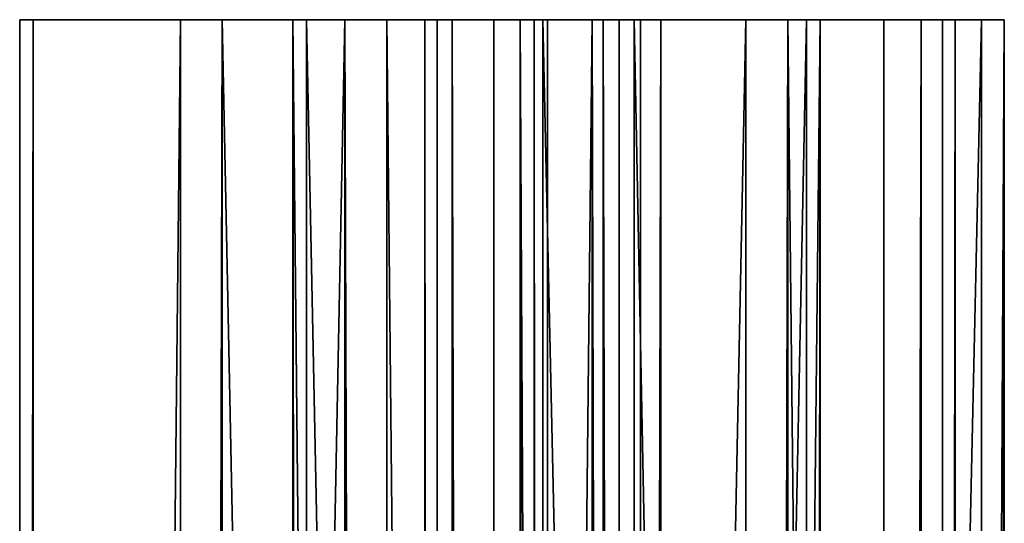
# Model space of a CAD drawing. Extents: x -1687 to 817, y -668 to 832.
# Tile 182 of 182: x 722 to 817, y 783 to 832. Entities that reach past the tile are written whole.
import ezdxf

# ---------------------------------------------------------------- set-up
doc = ezdxf.new("R2010")
doc.units = 0
doc.header["$LTSCALE"] = 25.4
doc.layers.get('0').update_dxf_attribs({"color": 13, "linetype": 'CONTINUOUS'})
doc.layers.add('WOOD', color=253, linetype='CONTINUOUS')

# ---------------------------------------------------------------- blocks, each defined once
blk = doc.blocks.new('L006_07-00_001_DOMY_LNA_OB')
at = {"color": 0}
for p, q in [((1500, 40, -37), (0, 40, -37)), ((0, 40, -3), (1500, 40, -3)), ((1500, 40, -37), (0, 40, -37)), ((0, 40, -3), (1500, 40, -3)), ((1500, 37, -40), (1500, 40, -37)), ((1500, 40, -37), (1500, 40, -3)), ((1500, 40, -3), (1500, 37)), ((1500, 40, -37), (1500, 40, -3)), ((1500, 37, -40), (1500, 40, -37)), ((1500, 40, -3), (1500, 37)), ((1500, 37), (0, 37)), ((0, 37, -40), (1500, 37, -40)), ((0, 37, -40), (1500, 37, -40)), ((1500, 37), (0, 37)), ((1500, 3), (1500, 37)), ((1500, 3, -40), (1500, 37, -40)), ((1500, 3), (1500, 37)), ((1500, 3, -40), (1500, 37, -40)), ((0, 3), (1500, 3)), ((1500, 3, -40), (0, 3, -40)), ((1500, 3, -40), (0, 3, -40)), ((0, 3), (1500, 3)), ((1500, 0, -37), (1500, 3, -40)), ((1500, 3), (1500, 0, -3)), ((1500, 0, -37), (1500, 3, -40)), ((1500, 3), (1500, 0, -3)), ((0, 0, -37), (1500, 0, -37)), ((1500, 0, -3), (0, 0, -3)), ((0, 0, -37), (1500, 0, -37)), ((1500, 0, -3), (0, 0, -3)), ((1500, 0, -3), (1500, 0, -37)), ((1500, 0, -3), (1500, 0, -37))]:
    blk.add_line(p, q, dxfattribs=at)
at = {"color": 7}
mesh = blk.add_polyface(dxfattribs=at)
corners = [(0, 40, -3), (1500, 40, -37), (0, 40, -37), (1500, 40, -3)]
mesh.append_faces([[corners[k] for k in face] for face in [(0, 1, 2), (1, 0, 3)]], dxfattribs={"vtx0": -1, "color": 7})
mesh = blk.add_polyface(dxfattribs=at)
corners = [(1500, 40, -37), (0, 37, -40), (0, 40, -37), (1500, 37, -40)]
mesh.append_faces([[corners[k] for k in face] for face in [(0, 1, 2), (1, 0, 3)]], dxfattribs={"vtx0": -1, "color": 7})
mesh = blk.add_polyface(dxfattribs=at)
corners = [(0, 37), (1500, 40, -3), (0, 40, -3), (1500, 37)]
mesh.append_faces([[corners[k] for k in face] for face in [(0, 1, 2), (1, 0, 3)]], dxfattribs={"vtx0": -1, "color": 7})
mesh = blk.add_polyface(dxfattribs=at)
corners = [(1500, 3, -40), (1500, 0, -3), (1500, 0, -37), (1500, 3), (1500, 37), (1500, 37, -40), (1500, 40, -37), (1500, 40, -3)]
mesh.append_faces([[corners[k] for k in face] for face in [(0, 1, 2), (4, 6, 7)]], dxfattribs={"vtx0": -1, "color": 7})
mesh.append_faces([[corners[k] for k in face] for face in [(1, 0, 3), (3, 0, 4)]], dxfattribs={"vtx0": -1, "vtx1": -1, "color": 7})
mesh.append_faces([[corners[k] for k in face] for face in [(4, 0, 5), (4, 5, 6)]], dxfattribs={"vtx0": -1, "vtx2": -1, "color": 7})
mesh = blk.add_polyface(dxfattribs=at)
corners = [(1500, 3), (0, 37), (0, 3), (1500, 37)]
mesh.append_faces([[corners[k] for k in face] for face in [(0, 1, 2), (1, 0, 3)]], dxfattribs={"vtx0": -1, "color": 7})
mesh = blk.add_polyface(dxfattribs=at)
corners = [(1500, 37, -40), (0, 3, -40), (0, 37, -40), (1500, 3, -40)]
mesh.append_faces([[corners[k] for k in face] for face in [(0, 1, 2), (1, 0, 3)]], dxfattribs={"vtx0": -1, "color": 7})
mesh = blk.add_polyface(dxfattribs=at)
corners = [(1500, 0, -37), (0, 3, -40), (1500, 3, -40), (0, 0, -37)]
mesh.append_faces([[corners[k] for k in face] for face in [(0, 1, 2), (1, 0, 3)]], dxfattribs={"vtx0": -1, "color": 7})
mesh = blk.add_polyface(dxfattribs=at)
corners = [(1500, 0, -3), (0, 3), (0, 0, -3), (1500, 3)]
mesh.append_faces([[corners[k] for k in face] for face in [(0, 1, 2), (1, 0, 3)]], dxfattribs={"vtx0": -1, "color": 7})
mesh = blk.add_polyface(dxfattribs=at)
corners = [(1500, 0, -3), (0, 0, -37), (1500, 0, -37), (0, 0, -3)]
mesh.append_faces([[corners[k] for k in face] for face in [(0, 1, 2), (1, 0, 3)]], dxfattribs={"vtx0": -1, "color": 7})

msp = doc.modelspace()

# ---------------------------------------------------------------- block references
at = {"layer": 'WOOD', "color": 0, "extrusion": (0.888922, -2.69689e-16, -0.458058), "rotation": 360}
msp.add_blockref('L006_07-00_001_DOMY_LNA_OB', (-668.184, 1677.552, -13.981), dxfattribs=at)
at = {"layer": 'WOOD', "color": 0, "extrusion": (-0.453708, -5.31119e-16, -0.89115), "rotation": 180}
msp.add_blockref('L006_07-00_001_DOMY_LNA_OB', (668.184, -41.255, -1565.213), dxfattribs=at)
at = {"layer": 'WOOD', "color": 0, "extrusion": (0.476726, -2.38426e-16, -0.879052), "rotation": 359.9999999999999}
msp.add_blockref('L006_07-00_001_DOMY_LNA_OB', (-668.184, 1381.203, -913.42), dxfattribs=at)
at = {"layer": 'WOOD', "color": 0, "extrusion": (-0.236967, -9.4005e-17, -0.971518), "rotation": 180}
msp.add_blockref('L006_07-00_001_DOMY_LNA_OB', (668.184, -411.484, -1560.583), dxfattribs=at)

doc.saveas('drawing.dxf')
